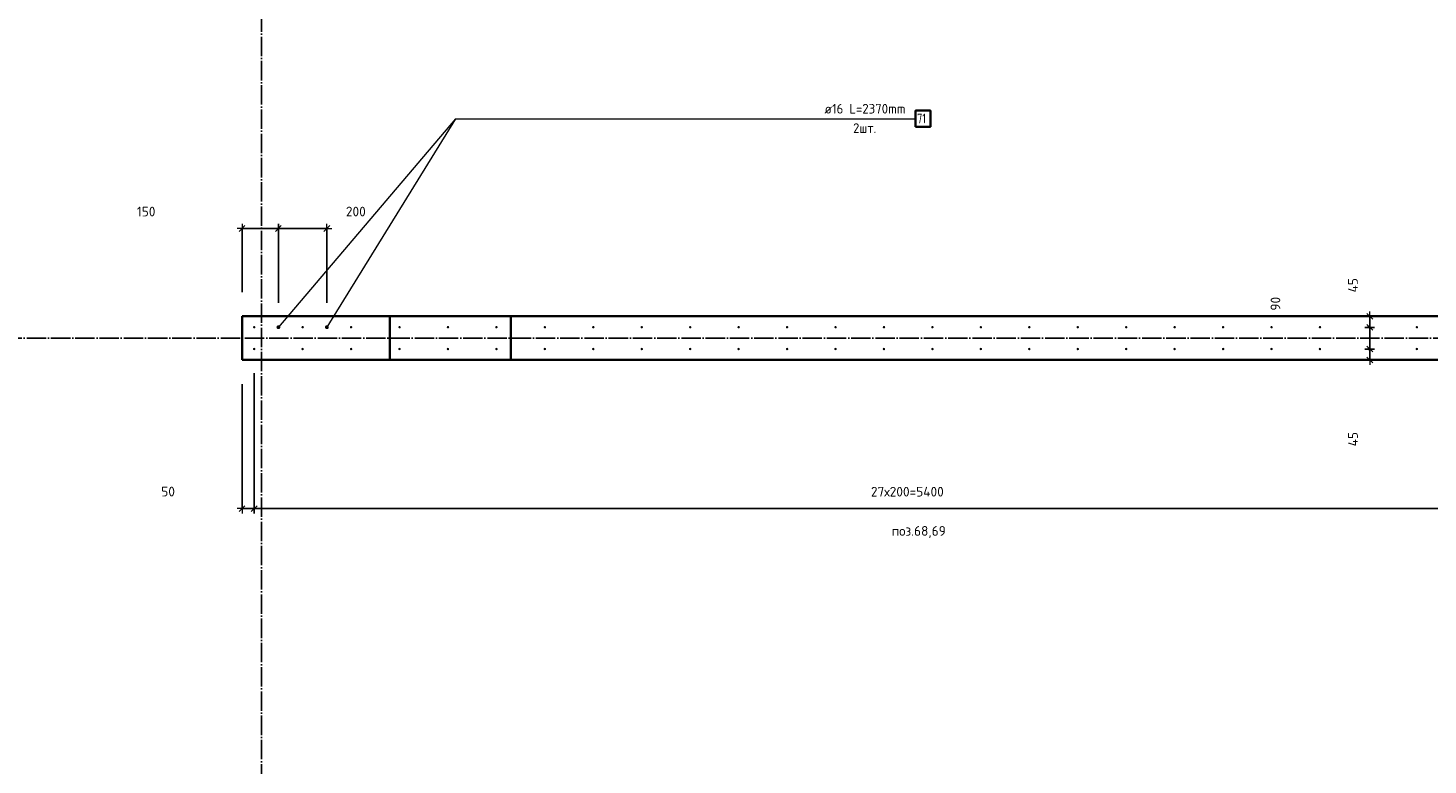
# Model space of a CAD drawing. Header units: millimetres. Extents: x -1001 to 124100, y -72947 to 40304.
# Tile 98 of 104: x 87436 to 93216, y -32222 to -29180. Entities that reach past the tile are written whole.
import ezdxf

# ---------------------------------------------------------------- set-up
doc = ezdxf.new("R2010")
doc.units = ezdxf.units.MM
doc.header["$PDMODE"] = 65
doc.linetypes.add('______11', pattern=[100, 80, -10, 0, -10])
doc.linetypes.add('______5', pattern=[220, 160, -20, 20, -20])
for name, color, linetype, lineweight in [('Standard', 7, 'Continuous', 25), ('Арм.стержн. Выпуски', 180, 'Continuous', 35), ('Размерная линия_ общее_1', 7, 'Continuous', 13)]:
    doc.layers.add(name, color=color, linetype=linetype, lineweight=lineweight)
doc.layers.add('Осевая линия_ общее', color=7, linetype='______5', lineweight=13, true_color=0xa0a0a0)
doc.styles.add('ISOCPEUR', font='ISOCPEUR')
doc.dimstyles.new('DIMSTYLE_11', dxfattribs={"dimtxt": 40, "dimasz": 40, "dimexe": 0, "dimexo": 0, "dimgap": 20, "dimtad": 2, "dimdec": 0, "dimrnd": 5, "dimzin": 12, "dimdsep": 46, "dimtxsty": 'ISOCPEUR', "dimblk1": 'ALL_ML_STRICH', "dimblk2": 'ALL_ML_STRICH', "dimsah": 1, "dimcen": 0, "dimclrd": 7, "dimclre": 256, "dimclrt": 7, "dimadec": 0, "dimazin": 0, "dimtfac": 1, "dimtdec": 0, "dimtix": 1, "dimtmove": 2, "dimatfit": 3, "dimfxl": 0, "dimtvp": 1.2, "dimtzin": 0, "dimlwd": 0, "dimlwe": -3, "dimarcsym": 0})
doc.dimstyles.new('DIMSTYLE_9', dxfattribs={"dimtxt": 40, "dimasz": 40, "dimexe": 0, "dimexo": 0, "dimgap": 20, "dimtad": 2, "dimdec": 0, "dimrnd": 5, "dimzin": 12, "dimdsep": 46, "dimtxsty": 'ISOCPEUR', "dimblk1": 'ALL_ML_STRICH', "dimblk2": 'ALL_ML_STRICH', "dimsah": 1, "dimcen": 0, "dimclrd": 7, "dimclre": 256, "dimclrt": 7, "dimadec": 0, "dimazin": 0, "dimtfac": 1, "dimtdec": 0, "dimtix": 1, "dimtmove": 2, "dimatfit": 3, "dimfxl": 0, "dimtzin": 0, "dimlwd": 0, "dimlwe": -3, "dimarcsym": 0})

# ---------------------------------------------------------------- blocks, each defined once
blk = doc.blocks.new('ALL_ML_STRICH')
at = {"color": 0, "linetype": 'ByBlock', "lineweight": -2}
for p, q in [((-1, 0), (0.5, 0)), ((-0.3, -0.3), (0.3, 0.3)), ((0, -0.5), (0, 0.5))]:
    blk.add_line(p, q, dxfattribs=at)
blk = doc.blocks.new('*D92')
at = {"layer": 'DEFPOINTS', "color": 7, "linetype": 'Continuous', "lineweight": 13, "transparency": 33554687}
for p in [(88320, -30007.7), (88320, -30370), (88470, -30415)]:
    blk.add_point(p, dxfattribs=at)
at = {"layer": 'Размерная линия_ общее_1', "color": 253, "linetype": 'Continuous', "lineweight": -2, "true_color": 0xa0a0a0, "transparency": 33554687}
for p, q in [((88320, -30270), (88320, -30007.7)), ((88470, -30315), (88470, -30007.7))]:
    blk.add_line(p, q, dxfattribs=at)
at = {"layer": 'Размерная линия_ общее_1', "color": 7, "linetype": 'Continuous', "lineweight": -2, "transparency": 33554687}
blk.add_line((88320, -30007.7), (88470, -30007.7), dxfattribs=at)
at = {"layer": 'Размерная линия_ общее_1', "color": 7, "linetype": 'Continuous', "lineweight": 13, "transparency": 33554687, "xscale": 40, "yscale": 40, "zscale": 40, "rotation": 180}
blk.add_blockref('ALL_ML_STRICH', (88320, -30007.7), dxfattribs=at)
at = {"layer": 'Размерная линия_ общее_1', "color": 7, "linetype": 'Continuous', "lineweight": 13, "transparency": 33554687, "xscale": 40, "yscale": 40, "zscale": 40}
blk.add_blockref('ALL_ML_STRICH', (88470, -30007.7), dxfattribs=at)
at = {"layer": 'Размерная линия_ общее_1', "color": 7, "linetype": 'Continuous', "lineweight": 13, "transparency": 33554687, "insert": (87924, -29937.6), "char_height": 40, "width": 120, "attachment_point": 5, "style": 'ISOCPEUR'}
blk.add_mtext('\\A1;{150}', dxfattribs=at)
blk = doc.blocks.new('*D93')
at = {"layer": 'DEFPOINTS', "color": 7, "linetype": 'Continuous', "lineweight": 13, "transparency": 33554687}
for p in [(88470, -30007.7), (88470, -30415), (88670, -30415)]:
    blk.add_point(p, dxfattribs=at)
at = {"layer": 'Размерная линия_ общее_1', "color": 253, "linetype": 'Continuous', "lineweight": -2, "true_color": 0xa0a0a0, "transparency": 33554687}
for p, q in [((88470, -30315), (88470, -30007.7)), ((88670, -30315), (88670, -30007.7))]:
    blk.add_line(p, q, dxfattribs=at)
at = {"layer": 'Размерная линия_ общее_1', "color": 7, "linetype": 'Continuous', "lineweight": -2, "transparency": 33554687}
blk.add_line((88470, -30007.7), (88670, -30007.7), dxfattribs=at)
at = {"layer": 'Размерная линия_ общее_1', "color": 7, "linetype": 'Continuous', "lineweight": 13, "transparency": 33554687, "xscale": 40, "yscale": 40, "zscale": 40, "rotation": 180}
blk.add_blockref('ALL_ML_STRICH', (88470, -30007.7), dxfattribs=at)
at = {"layer": 'Размерная линия_ общее_1', "color": 7, "linetype": 'Continuous', "lineweight": 13, "transparency": 33554687, "xscale": 40, "yscale": 40, "zscale": 40}
blk.add_blockref('ALL_ML_STRICH', (88670, -30007.7), dxfattribs=at)
at = {"layer": 'Размерная линия_ общее_1', "color": 7, "linetype": 'Continuous', "lineweight": 13, "transparency": 33554687, "insert": (88789.6, -29937.5), "char_height": 40, "width": 120, "attachment_point": 5, "style": 'ISOCPEUR'}
blk.add_mtext('\\A1;{200}', dxfattribs=at)
blk = doc.blocks.new('*D189')
at = {"layer": 'DEFPOINTS', "color": 7, "linetype": 'Continuous', "lineweight": 13, "transparency": 33554687}
for p in [(88370, -30505), (88320, -30550), (88320, -31164)]:
    blk.add_point(p, dxfattribs=at)
at = {"layer": 'Размерная линия_ общее_1', "color": 253, "linetype": 'Continuous', "lineweight": -2, "true_color": 0xa0a0a0, "transparency": 33554687}
for p, q in [((88370, -30605), (88370, -31164)), ((88320, -30650), (88320, -31164))]:
    blk.add_line(p, q, dxfattribs=at)
at = {"layer": 'Размерная линия_ общее_1', "color": 7, "linetype": 'Continuous', "lineweight": -2, "transparency": 33554687}
blk.add_line((88320, -31164), (88370, -31164), dxfattribs=at)
at = {"layer": 'Размерная линия_ общее_1', "color": 7, "linetype": 'Continuous', "lineweight": 13, "transparency": 33554687, "xscale": 40, "yscale": 40, "zscale": 40, "rotation": 180}
blk.add_blockref('ALL_ML_STRICH', (88320, -31164), dxfattribs=at)
at = {"layer": 'Размерная линия_ общее_1', "color": 7, "linetype": 'Continuous', "lineweight": 13, "transparency": 33554687, "xscale": 40, "yscale": 40, "zscale": 40}
blk.add_blockref('ALL_ML_STRICH', (88370, -31164), dxfattribs=at)
at = {"layer": 'Размерная линия_ общее_1', "color": 7, "linetype": 'Continuous', "lineweight": 13, "transparency": 33554687, "insert": (88014.5, -31093.5), "char_height": 40, "width": 80, "attachment_point": 5, "style": 'ISOCPEUR'}
blk.add_mtext('\\A1;{50}', dxfattribs=at)
blk = doc.blocks.new('*D190')
at = {"layer": 'DEFPOINTS', "color": 7, "linetype": 'Continuous', "lineweight": 13, "transparency": 33554687}
for p in [(88370, -30505), (93770, -30505), (88370, -31164)]:
    blk.add_point(p, dxfattribs=at)
at = {"layer": 'Размерная линия_ общее_1', "color": 253, "linetype": 'Continuous', "lineweight": -2, "true_color": 0xa0a0a0, "transparency": 33554687}
for p, q in [((88370, -30605), (88370, -31164)), ((93770, -30605), (93770, -31164))]:
    blk.add_line(p, q, dxfattribs=at)
at = {"layer": 'Размерная линия_ общее_1', "color": 7, "linetype": 'Continuous', "lineweight": -2, "transparency": 33554687}
blk.add_line((88370, -31164), (93770, -31164), dxfattribs=at)
at = {"layer": 'Размерная линия_ общее_1', "color": 7, "linetype": 'Continuous', "lineweight": 13, "transparency": 33554687, "xscale": 40, "yscale": 40, "zscale": 40, "rotation": 180}
blk.add_blockref('ALL_ML_STRICH', (88370, -31164), dxfattribs=at)
at = {"layer": 'Размерная линия_ общее_1', "color": 7, "linetype": 'Continuous', "lineweight": 13, "transparency": 33554687, "xscale": 40, "yscale": 40, "zscale": 40}
blk.add_blockref('ALL_ML_STRICH', (93770, -31164), dxfattribs=at)
at = {"layer": 'Размерная линия_ общее_1', "color": 7, "linetype": 'Continuous', "lineweight": 13, "transparency": 33554687, "insert": (90916, -31074), "char_height": 40, "width": 2, "attachment_point": 1, "line_spacing_factor": 0.60241, "style": 'ISOCPEUR'}
blk.add_mtext('27х200=5400', dxfattribs=at)
blk = doc.blocks.new('*D216')
at = {"layer": 'DEFPOINTS', "color": 7, "linetype": 'Continuous', "lineweight": 13, "transparency": 33554687}
for p in [(92921.8, -30505), (92975.7, -30550), (92987.7, -30550)]:
    blk.add_point(p, dxfattribs=at)
at = {"layer": 'Размерная линия_ общее_1', "color": 253, "linetype": 'Continuous', "lineweight": -2, "true_color": 0xa0a0a0, "transparency": 33554687}
for p, q in [((92975.7, -30505), (92975.7, -30505)), ((92975.7, -30550), (92975.7, -30550))]:
    blk.add_line(p, q, dxfattribs=at)
at = {"layer": 'Размерная линия_ общее_1', "color": 7, "linetype": 'Continuous', "lineweight": -2, "transparency": 33554687}
blk.add_line((92975.7, -30550), (92975.7, -30505), dxfattribs=at)
at = {"layer": 'Размерная линия_ общее_1', "color": 7, "linetype": 'Continuous', "lineweight": 13, "transparency": 33554687, "xscale": 40, "yscale": 40, "zscale": 40}
for p, rotation in [((92975.7, -30505), 90), ((92975.7, -30550), 270)]:
    blk.add_blockref('ALL_ML_STRICH', p, dxfattribs=dict(at, rotation=rotation))
at = {"layer": 'Размерная линия_ общее_1', "color": 7, "linetype": 'Continuous', "lineweight": 13, "transparency": 33554687, "insert": (92906.3, -30877.2), "char_height": 40, "width": 80, "attachment_point": 5, "rotation": 90, "style": 'ISOCPEUR'}
blk.add_mtext('\\A1;{45}', dxfattribs=at)
blk = doc.blocks.new('*D217')
at = {"layer": 'DEFPOINTS', "color": 7, "linetype": 'Continuous', "lineweight": 13, "transparency": 33554687}
for p in [(92921.8, -30415.5), (92921.8, -30505), (92975.7, -30505)]:
    blk.add_point(p, dxfattribs=at)
at = {"layer": 'Размерная линия_ общее_1', "color": 253, "linetype": 'Continuous', "lineweight": -2, "true_color": 0xa0a0a0, "transparency": 33554687}
for p, q in [((92975.7, -30415.5), (92975.7, -30415.5)), ((92975.7, -30505), (92975.7, -30505))]:
    blk.add_line(p, q, dxfattribs=at)
at = {"layer": 'Размерная линия_ общее_1', "color": 7, "linetype": 'Continuous', "lineweight": -2, "transparency": 33554687}
blk.add_line((92975.7, -30505), (92975.7, -30415.5), dxfattribs=at)
at = {"layer": 'Размерная линия_ общее_1', "color": 7, "linetype": 'Continuous', "lineweight": 13, "transparency": 33554687, "xscale": 40, "yscale": 40, "zscale": 40}
for p, rotation in [((92975.7, -30415.5), 90), ((92975.7, -30505), 270)]:
    blk.add_blockref('ALL_ML_STRICH', p, dxfattribs=dict(at, rotation=rotation))
at = {"layer": 'Размерная линия_ общее_1', "color": 7, "linetype": 'Continuous', "lineweight": 13, "transparency": 33554687, "insert": (92586.1, -30318.1), "char_height": 40, "width": 80, "attachment_point": 5, "rotation": 90, "style": 'ISOCPEUR'}
blk.add_mtext('\\A1;{90}', dxfattribs=at)
blk = doc.blocks.new('*D218')
at = {"layer": 'DEFPOINTS', "color": 7, "linetype": 'Continuous', "lineweight": 13, "transparency": 33554687}
for p in [(92994.4, -30370), (92921.8, -30415.5), (92975.7, -30415.5)]:
    blk.add_point(p, dxfattribs=at)
at = {"layer": 'Размерная линия_ общее_1', "color": 253, "linetype": 'Continuous', "lineweight": -2, "true_color": 0xa0a0a0, "transparency": 33554687}
for p, q in [((92975.7, -30370), (92975.7, -30370)), ((92975.7, -30415.5), (92975.7, -30415.5))]:
    blk.add_line(p, q, dxfattribs=at)
at = {"layer": 'Размерная линия_ общее_1', "color": 7, "linetype": 'Continuous', "lineweight": -2, "transparency": 33554687}
blk.add_line((92975.7, -30415.5), (92975.7, -30370), dxfattribs=at)
at = {"layer": 'Размерная линия_ общее_1', "color": 7, "linetype": 'Continuous', "lineweight": 13, "transparency": 33554687, "xscale": 40, "yscale": 40, "zscale": 40}
for p, rotation in [((92975.7, -30370), 90), ((92975.7, -30415.5), 270)]:
    blk.add_blockref('ALL_ML_STRICH', p, dxfattribs=dict(at, rotation=rotation))
at = {"layer": 'Размерная линия_ общее_1', "color": 7, "linetype": 'Continuous', "lineweight": 13, "transparency": 33554687, "insert": (92906.1, -30241.8), "char_height": 40, "width": 80, "attachment_point": 5, "rotation": 90, "style": 'ISOCPEUR'}
blk.add_mtext('\\A1;{45}', dxfattribs=at)

msp = doc.modelspace()

# ---------------------------------------------------------------- hatches: boundary and pattern name
at = {"layer": 'Арм.стержн. Выпуски', "linetype": 'Continuous', "lineweight": 35, "transparency": 33554687}
for color, points in [(4, [(88375, -30415), (88374.6, -30413.1), (88373.5, -30411.5), (88371.9, -30410.4), (88370, -30410), (88368.1, -30410.4), (88366.5, -30411.5), (88365.4, -30413.1), (88365, -30415), (88365.4, -30416.9), (88366.5, -30418.5), (88368.1, -30419.6), (88370, -30420), (88371.9, -30419.6), (88373.5, -30418.5), (88374.6, -30416.9)]), (7, [(88478, -30415), (88477.4, -30411.9), (88475.7, -30409.3), (88473.1, -30407.6), (88470, -30407), (88466.9, -30407.6), (88464.3, -30409.3), (88462.6, -30411.9), (88462, -30415), (88462.6, -30418.1), (88464.3, -30420.7), (88466.9, -30422.4), (88470, -30423), (88473.1, -30422.4), (88475.7, -30420.7), (88477.4, -30418.1)]), (4, [(88575, -30415), (88574.6, -30413.1), (88573.5, -30411.5), (88571.9, -30410.4), (88570, -30410), (88568.1, -30410.4), (88566.5, -30411.5), (88565.4, -30413.1), (88565, -30415), (88565.4, -30416.9), (88566.5, -30418.5), (88568.1, -30419.6), (88570, -30420), (88571.9, -30419.6), (88573.5, -30418.5), (88574.6, -30416.9)]), (7, [(88678, -30415), (88677.4, -30411.9), (88675.7, -30409.3), (88673.1, -30407.6), (88670, -30407), (88666.9, -30407.6), (88664.3, -30409.3), (88662.6, -30411.9), (88662, -30415), (88662.6, -30418.1), (88664.3, -30420.7), (88666.9, -30422.4), (88670, -30423), (88673.1, -30422.4), (88675.7, -30420.7), (88677.4, -30418.1)]), (4, [(88775, -30415), (88774.6, -30413.1), (88773.5, -30411.5), (88771.9, -30410.4), (88770, -30410), (88768.1, -30410.4), (88766.5, -30411.5), (88765.4, -30413.1), (88765, -30415), (88765.4, -30416.9), (88766.5, -30418.5), (88768.1, -30419.6), (88770, -30420), (88771.9, -30419.6), (88773.5, -30418.5), (88774.6, -30416.9)]), (4, [(88975, -30415), (88974.6, -30413.1), (88973.5, -30411.5), (88971.9, -30410.4), (88970, -30410), (88968.1, -30410.4), (88966.5, -30411.5), (88965.4, -30413.1), (88965, -30415), (88965.4, -30416.9), (88966.5, -30418.5), (88968.1, -30419.6), (88970, -30420), (88971.9, -30419.6), (88973.5, -30418.5), (88974.6, -30416.9)]), (4, [(89175, -30415), (89174.6, -30413.1), (89173.5, -30411.5), (89171.9, -30410.4), (89170, -30410), (89168.1, -30410.4), (89166.5, -30411.5), (89165.4, -30413.1), (89165, -30415), (89165.4, -30416.9), (89166.5, -30418.5), (89168.1, -30419.6), (89170, -30420), (89171.9, -30419.6), (89173.5, -30418.5), (89174.6, -30416.9)]), (4, [(89375, -30415), (89374.6, -30413.1), (89373.5, -30411.5), (89371.9, -30410.4), (89370, -30410), (89368.1, -30410.4), (89366.5, -30411.5), (89365.4, -30413.1), (89365, -30415), (89365.4, -30416.9), (89366.5, -30418.5), (89368.1, -30419.6), (89370, -30420), (89371.9, -30419.6), (89373.5, -30418.5), (89374.6, -30416.9)]), (4, [(89575, -30415), (89574.6, -30413.1), (89573.5, -30411.5), (89571.9, -30410.4), (89570, -30410), (89568.1, -30410.4), (89566.5, -30411.5), (89565.4, -30413.1), (89565, -30415), (89565.4, -30416.9), (89566.5, -30418.5), (89568.1, -30419.6), (89570, -30420), (89571.9, -30419.6), (89573.5, -30418.5), (89574.6, -30416.9)]), (4, [(89775, -30415), (89774.6, -30413.1), (89773.5, -30411.5), (89771.9, -30410.4), (89770, -30410), (89768.1, -30410.4), (89766.5, -30411.5), (89765.4, -30413.1), (89765, -30415), (89765.4, -30416.9), (89766.5, -30418.5), (89768.1, -30419.6), (89770, -30420), (89771.9, -30419.6), (89773.5, -30418.5), (89774.6, -30416.9)]), (4, [(89975, -30415), (89974.6, -30413.1), (89973.5, -30411.5), (89971.9, -30410.4), (89970, -30410), (89968.1, -30410.4), (89966.5, -30411.5), (89965.4, -30413.1), (89965, -30415), (89965.4, -30416.9), (89966.5, -30418.5), (89968.1, -30419.6), (89970, -30420), (89971.9, -30419.6), (89973.5, -30418.5), (89974.6, -30416.9)]), (4, [(90175, -30415), (90174.6, -30413.1), (90173.5, -30411.5), (90171.9, -30410.4), (90170, -30410), (90168.1, -30410.4), (90166.5, -30411.5), (90165.4, -30413.1), (90165, -30415), (90165.4, -30416.9), (90166.5, -30418.5), (90168.1, -30419.6), (90170, -30420), (90171.9, -30419.6), (90173.5, -30418.5), (90174.6, -30416.9)]), (4, [(90375, -30415), (90374.6, -30413.1), (90373.5, -30411.5), (90371.9, -30410.4), (90370, -30410), (90368.1, -30410.4), (90366.5, -30411.5), (90365.4, -30413.1), (90365, -30415), (90365.4, -30416.9), (90366.5, -30418.5), (90368.1, -30419.6), (90370, -30420), (90371.9, -30419.6), (90373.5, -30418.5), (90374.6, -30416.9)]), (4, [(90575, -30415), (90574.6, -30413.1), (90573.5, -30411.5), (90571.9, -30410.4), (90570, -30410), (90568.1, -30410.4), (90566.5, -30411.5), (90565.4, -30413.1), (90565, -30415), (90565.4, -30416.9), (90566.5, -30418.5), (90568.1, -30419.6), (90570, -30420), (90571.9, -30419.6), (90573.5, -30418.5), (90574.6, -30416.9)]), (4, [(90775, -30415), (90774.6, -30413.1), (90773.5, -30411.5), (90771.9, -30410.4), (90770, -30410), (90768.1, -30410.4), (90766.5, -30411.5), (90765.4, -30413.1), (90765, -30415), (90765.4, -30416.9), (90766.5, -30418.5), (90768.1, -30419.6), (90770, -30420), (90771.9, -30419.6), (90773.5, -30418.5), (90774.6, -30416.9)]), (4, [(90975, -30415), (90974.6, -30413.1), (90973.5, -30411.5), (90971.9, -30410.4), (90970, -30410), (90968.1, -30410.4), (90966.5, -30411.5), (90965.4, -30413.1), (90965, -30415), (90965.4, -30416.9), (90966.5, -30418.5), (90968.1, -30419.6), (90970, -30420), (90971.9, -30419.6), (90973.5, -30418.5), (90974.6, -30416.9)]), (4, [(91175, -30415), (91174.6, -30413.1), (91173.5, -30411.5), (91171.9, -30410.4), (91170, -30410), (91168.1, -30410.4), (91166.5, -30411.5), (91165.4, -30413.1), (91165, -30415), (91165.4, -30416.9), (91166.5, -30418.5), (91168.1, -30419.6), (91170, -30420), (91171.9, -30419.6), (91173.5, -30418.5), (91174.6, -30416.9)]), (4, [(91375, -30415), (91374.6, -30413.1), (91373.5, -30411.5), (91371.9, -30410.4), (91370, -30410), (91368.1, -30410.4), (91366.5, -30411.5), (91365.4, -30413.1), (91365, -30415), (91365.4, -30416.9), (91366.5, -30418.5), (91368.1, -30419.6), (91370, -30420), (91371.9, -30419.6), (91373.5, -30418.5), (91374.6, -30416.9)]), (4, [(91575, -30415), (91574.6, -30413.1), (91573.5, -30411.5), (91571.9, -30410.4), (91570, -30410), (91568.1, -30410.4), (91566.5, -30411.5), (91565.4, -30413.1), (91565, -30415), (91565.4, -30416.9), (91566.5, -30418.5), (91568.1, -30419.6), (91570, -30420), (91571.9, -30419.6), (91573.5, -30418.5), (91574.6, -30416.9)]), (4, [(91775, -30415), (91774.6, -30413.1), (91773.5, -30411.5), (91771.9, -30410.4), (91770, -30410), (91768.1, -30410.4), (91766.5, -30411.5), (91765.4, -30413.1), (91765, -30415), (91765.4, -30416.9), (91766.5, -30418.5), (91768.1, -30419.6), (91770, -30420), (91771.9, -30419.6), (91773.5, -30418.5), (91774.6, -30416.9)]), (4, [(91975, -30415), (91974.6, -30413.1), (91973.5, -30411.5), (91971.9, -30410.4), (91970, -30410), (91968.1, -30410.4), (91966.5, -30411.5), (91965.4, -30413.1), (91965, -30415), (91965.4, -30416.9), (91966.5, -30418.5), (91968.1, -30419.6), (91970, -30420), (91971.9, -30419.6), (91973.5, -30418.5), (91974.6, -30416.9)]), (4, [(92175, -30415), (92174.6, -30413.1), (92173.5, -30411.5), (92171.9, -30410.4), (92170, -30410), (92168.1, -30410.4), (92166.5, -30411.5), (92165.4, -30413.1), (92165, -30415), (92165.4, -30416.9), (92166.5, -30418.5), (92168.1, -30419.6), (92170, -30420), (92171.9, -30419.6), (92173.5, -30418.5), (92174.6, -30416.9)]), (4, [(92375, -30415), (92374.6, -30413.1), (92373.5, -30411.5), (92371.9, -30410.4), (92370, -30410), (92368.1, -30410.4), (92366.5, -30411.5), (92365.4, -30413.1), (92365, -30415), (92365.4, -30416.9), (92366.5, -30418.5), (92368.1, -30419.6), (92370, -30420), (92371.9, -30419.6), (92373.5, -30418.5), (92374.6, -30416.9)]), (4, [(92575, -30415), (92574.6, -30413.1), (92573.5, -30411.5), (92571.9, -30410.4), (92570, -30410), (92568.1, -30410.4), (92566.5, -30411.5), (92565.4, -30413.1), (92565, -30415), (92565.4, -30416.9), (92566.5, -30418.5), (92568.1, -30419.6), (92570, -30420), (92571.9, -30419.6), (92573.5, -30418.5), (92574.6, -30416.9)]), (4, [(92775, -30415), (92774.6, -30413.1), (92773.5, -30411.5), (92771.9, -30410.4), (92770, -30410), (92768.1, -30410.4), (92766.5, -30411.5), (92765.4, -30413.1), (92765, -30415), (92765.4, -30416.9), (92766.5, -30418.5), (92768.1, -30419.6), (92770, -30420), (92771.9, -30419.6), (92773.5, -30418.5), (92774.6, -30416.9)]), (4, [(92975, -30415), (92974.6, -30413.1), (92973.5, -30411.5), (92971.9, -30410.4), (92970, -30410), (92968.1, -30410.4), (92966.5, -30411.5), (92965.4, -30413.1), (92965, -30415), (92965.4, -30416.9), (92966.5, -30418.5), (92968.1, -30419.6), (92970, -30420), (92971.9, -30419.6), (92973.5, -30418.5), (92974.6, -30416.9)]), (4, [(93175, -30415), (93174.6, -30413.1), (93173.5, -30411.5), (93171.9, -30410.4), (93170, -30410), (93168.1, -30410.4), (93166.5, -30411.5), (93165.4, -30413.1), (93165, -30415), (93165.4, -30416.9), (93166.5, -30418.5), (93168.1, -30419.6), (93170, -30420), (93171.9, -30419.6), (93173.5, -30418.5), (93174.6, -30416.9)]), (4, [(88375, -30505), (88374.6, -30503.1), (88373.5, -30501.5), (88371.9, -30500.4), (88370, -30500), (88368.1, -30500.4), (88366.5, -30501.5), (88365.4, -30503.1), (88365, -30505), (88365.4, -30506.9), (88366.5, -30508.5), (88368.1, -30509.6), (88370, -30510), (88371.9, -30509.6), (88373.5, -30508.5), (88374.6, -30506.9)]), (4, [(88575, -30505), (88574.6, -30503.1), (88573.5, -30501.5), (88571.9, -30500.4), (88570, -30500), (88568.1, -30500.4), (88566.5, -30501.5), (88565.4, -30503.1), (88565, -30505), (88565.4, -30506.9), (88566.5, -30508.5), (88568.1, -30509.6), (88570, -30510), (88571.9, -30509.6), (88573.5, -30508.5), (88574.6, -30506.9)]), (4, [(88775, -30505), (88774.6, -30503.1), (88773.5, -30501.5), (88771.9, -30500.4), (88770, -30500), (88768.1, -30500.4), (88766.5, -30501.5), (88765.4, -30503.1), (88765, -30505), (88765.4, -30506.9), (88766.5, -30508.5), (88768.1, -30509.6), (88770, -30510), (88771.9, -30509.6), (88773.5, -30508.5), (88774.6, -30506.9)]), (4, [(88975, -30505), (88974.6, -30503.1), (88973.5, -30501.5), (88971.9, -30500.4), (88970, -30500), (88968.1, -30500.4), (88966.5, -30501.5), (88965.4, -30503.1), (88965, -30505), (88965.4, -30506.9), (88966.5, -30508.5), (88968.1, -30509.6), (88970, -30510), (88971.9, -30509.6), (88973.5, -30508.5), (88974.6, -30506.9)]), (4, [(89175, -30505), (89174.6, -30503.1), (89173.5, -30501.5), (89171.9, -30500.4), (89170, -30500), (89168.1, -30500.4), (89166.5, -30501.5), (89165.4, -30503.1), (89165, -30505), (89165.4, -30506.9), (89166.5, -30508.5), (89168.1, -30509.6), (89170, -30510), (89171.9, -30509.6), (89173.5, -30508.5), (89174.6, -30506.9)]), (4, [(89375, -30505), (89374.6, -30503.1), (89373.5, -30501.5), (89371.9, -30500.4), (89370, -30500), (89368.1, -30500.4), (89366.5, -30501.5), (89365.4, -30503.1), (89365, -30505), (89365.4, -30506.9), (89366.5, -30508.5), (89368.1, -30509.6), (89370, -30510), (89371.9, -30509.6), (89373.5, -30508.5), (89374.6, -30506.9)]), (4, [(89575, -30505), (89574.6, -30503.1), (89573.5, -30501.5), (89571.9, -30500.4), (89570, -30500), (89568.1, -30500.4), (89566.5, -30501.5), (89565.4, -30503.1), (89565, -30505), (89565.4, -30506.9), (89566.5, -30508.5), (89568.1, -30509.6), (89570, -30510), (89571.9, -30509.6), (89573.5, -30508.5), (89574.6, -30506.9)]), (4, [(89775, -30505), (89774.6, -30503.1), (89773.5, -30501.5), (89771.9, -30500.4), (89770, -30500), (89768.1, -30500.4), (89766.5, -30501.5), (89765.4, -30503.1), (89765, -30505), (89765.4, -30506.9), (89766.5, -30508.5), (89768.1, -30509.6), (89770, -30510), (89771.9, -30509.6), (89773.5, -30508.5), (89774.6, -30506.9)]), (4, [(89975, -30505), (89974.6, -30503.1), (89973.5, -30501.5), (89971.9, -30500.4), (89970, -30500), (89968.1, -30500.4), (89966.5, -30501.5), (89965.4, -30503.1), (89965, -30505), (89965.4, -30506.9), (89966.5, -30508.5), (89968.1, -30509.6), (89970, -30510), (89971.9, -30509.6), (89973.5, -30508.5), (89974.6, -30506.9)]), (4, [(90175, -30505), (90174.6, -30503.1), (90173.5, -30501.5), (90171.9, -30500.4), (90170, -30500), (90168.1, -30500.4), (90166.5, -30501.5), (90165.4, -30503.1), (90165, -30505), (90165.4, -30506.9), (90166.5, -30508.5), (90168.1, -30509.6), (90170, -30510), (90171.9, -30509.6), (90173.5, -30508.5), (90174.6, -30506.9)]), (4, [(90375, -30505), (90374.6, -30503.1), (90373.5, -30501.5), (90371.9, -30500.4), (90370, -30500), (90368.1, -30500.4), (90366.5, -30501.5), (90365.4, -30503.1), (90365, -30505), (90365.4, -30506.9), (90366.5, -30508.5), (90368.1, -30509.6), (90370, -30510), (90371.9, -30509.6), (90373.5, -30508.5), (90374.6, -30506.9)]), (4, [(90575, -30505), (90574.6, -30503.1), (90573.5, -30501.5), (90571.9, -30500.4), (90570, -30500), (90568.1, -30500.4), (90566.5, -30501.5), (90565.4, -30503.1), (90565, -30505), (90565.4, -30506.9), (90566.5, -30508.5), (90568.1, -30509.6), (90570, -30510), (90571.9, -30509.6), (90573.5, -30508.5), (90574.6, -30506.9)]), (4, [(90775, -30505), (90774.6, -30503.1), (90773.5, -30501.5), (90771.9, -30500.4), (90770, -30500), (90768.1, -30500.4), (90766.5, -30501.5), (90765.4, -30503.1), (90765, -30505), (90765.4, -30506.9), (90766.5, -30508.5), (90768.1, -30509.6), (90770, -30510), (90771.9, -30509.6), (90773.5, -30508.5), (90774.6, -30506.9)]), (4, [(90975, -30505), (90974.6, -30503.1), (90973.5, -30501.5), (90971.9, -30500.4), (90970, -30500), (90968.1, -30500.4), (90966.5, -30501.5), (90965.4, -30503.1), (90965, -30505), (90965.4, -30506.9), (90966.5, -30508.5), (90968.1, -30509.6), (90970, -30510), (90971.9, -30509.6), (90973.5, -30508.5), (90974.6, -30506.9)]), (4, [(91175, -30505), (91174.6, -30503.1), (91173.5, -30501.5), (91171.9, -30500.4), (91170, -30500), (91168.1, -30500.4), (91166.5, -30501.5), (91165.4, -30503.1), (91165, -30505), (91165.4, -30506.9), (91166.5, -30508.5), (91168.1, -30509.6), (91170, -30510), (91171.9, -30509.6), (91173.5, -30508.5), (91174.6, -30506.9)]), (4, [(91375, -30505), (91374.6, -30503.1), (91373.5, -30501.5), (91371.9, -30500.4), (91370, -30500), (91368.1, -30500.4), (91366.5, -30501.5), (91365.4, -30503.1), (91365, -30505), (91365.4, -30506.9), (91366.5, -30508.5), (91368.1, -30509.6), (91370, -30510), (91371.9, -30509.6), (91373.5, -30508.5), (91374.6, -30506.9)]), (4, [(91575, -30505), (91574.6, -30503.1), (91573.5, -30501.5), (91571.9, -30500.4), (91570, -30500), (91568.1, -30500.4), (91566.5, -30501.5), (91565.4, -30503.1), (91565, -30505), (91565.4, -30506.9), (91566.5, -30508.5), (91568.1, -30509.6), (91570, -30510), (91571.9, -30509.6), (91573.5, -30508.5), (91574.6, -30506.9)]), (4, [(91775, -30505), (91774.6, -30503.1), (91773.5, -30501.5), (91771.9, -30500.4), (91770, -30500), (91768.1, -30500.4), (91766.5, -30501.5), (91765.4, -30503.1), (91765, -30505), (91765.4, -30506.9), (91766.5, -30508.5), (91768.1, -30509.6), (91770, -30510), (91771.9, -30509.6), (91773.5, -30508.5), (91774.6, -30506.9)]), (4, [(91975, -30505), (91974.6, -30503.1), (91973.5, -30501.5), (91971.9, -30500.4), (91970, -30500), (91968.1, -30500.4), (91966.5, -30501.5), (91965.4, -30503.1), (91965, -30505), (91965.4, -30506.9), (91966.5, -30508.5), (91968.1, -30509.6), (91970, -30510), (91971.9, -30509.6), (91973.5, -30508.5), (91974.6, -30506.9)]), (4, [(92175, -30505), (92174.6, -30503.1), (92173.5, -30501.5), (92171.9, -30500.4), (92170, -30500), (92168.1, -30500.4), (92166.5, -30501.5), (92165.4, -30503.1), (92165, -30505), (92165.4, -30506.9), (92166.5, -30508.5), (92168.1, -30509.6), (92170, -30510), (92171.9, -30509.6), (92173.5, -30508.5), (92174.6, -30506.9)]), (4, [(92375, -30505), (92374.6, -30503.1), (92373.5, -30501.5), (92371.9, -30500.4), (92370, -30500), (92368.1, -30500.4), (92366.5, -30501.5), (92365.4, -30503.1), (92365, -30505), (92365.4, -30506.9), (92366.5, -30508.5), (92368.1, -30509.6), (92370, -30510), (92371.9, -30509.6), (92373.5, -30508.5), (92374.6, -30506.9)]), (4, [(92575, -30505), (92574.6, -30503.1), (92573.5, -30501.5), (92571.9, -30500.4), (92570, -30500), (92568.1, -30500.4), (92566.5, -30501.5), (92565.4, -30503.1), (92565, -30505), (92565.4, -30506.9), (92566.5, -30508.5), (92568.1, -30509.6), (92570, -30510), (92571.9, -30509.6), (92573.5, -30508.5), (92574.6, -30506.9)]), (4, [(92775, -30505), (92774.6, -30503.1), (92773.5, -30501.5), (92771.9, -30500.4), (92770, -30500), (92768.1, -30500.4), (92766.5, -30501.5), (92765.4, -30503.1), (92765, -30505), (92765.4, -30506.9), (92766.5, -30508.5), (92768.1, -30509.6), (92770, -30510), (92771.9, -30509.6), (92773.5, -30508.5), (92774.6, -30506.9)]), (4, [(92975, -30505), (92974.6, -30503.1), (92973.5, -30501.5), (92971.9, -30500.4), (92970, -30500), (92968.1, -30500.4), (92966.5, -30501.5), (92965.4, -30503.1), (92965, -30505), (92965.4, -30506.9), (92966.5, -30508.5), (92968.1, -30509.6), (92970, -30510), (92971.9, -30509.6), (92973.5, -30508.5), (92974.6, -30506.9)]), (4, [(93175, -30505), (93174.6, -30503.1), (93173.5, -30501.5), (93171.9, -30500.4), (93170, -30500), (93168.1, -30500.4), (93166.5, -30501.5), (93165.4, -30503.1), (93165, -30505), (93165.4, -30506.9), (93166.5, -30508.5), (93168.1, -30509.6), (93170, -30510), (93171.9, -30509.6), (93173.5, -30508.5), (93174.6, -30506.9)])]:
    msp.add_hatch(color=color, dxfattribs=at).paths.add_polyline_path(points)

# ---------------------------------------------------------------- linework, layer by layer
at = {"color": 7, "linetype": 'Continuous', "lineweight": 35, "transparency": 33554687}
for p, q in [((88320, -30550), (88320, -30370)), ((88320, -30370), (88930, -30370)), ((88930, -30370), (88930, -30550)), ((89430, -30370), (88930, -30370)), ((89430, -30550), (89430, -30370)), ((89430, -30370), (93900, -30370)), ((88930, -30550), (88320, -30550)), ((88930, -30550), (89430, -30550)), ((93900, -30550), (89430, -30550))]:
    msp.add_line(p, q, dxfattribs=at)
at = {"layer": 'Арм.стержн. Выпуски', "color": 7, "linetype": 'Continuous', "lineweight": 13, "transparency": 33554687}
for q in [(88470, -30415), (88670, -30415), (91100.6, -29554.3)]:
    msp.add_line((89200.6, -29554.3), q, dxfattribs=at)
at = {"layer": 'Арм.стержн. Выпуски', "color": 7, "linetype": 'Continuous', "lineweight": 35, "transparency": 33554687}
msp.add_lwpolyline([(91100.6, -29587.6), (91161.9, -29587.6), (91161.9, -29521), (91100.6, -29521), (91100.6, -29587.6)], dxfattribs=at)
at = {"layer": 'Осевая линия_ общее', "color": 253, "linetype": '______11', "lineweight": -3, "true_color": 0xa0a0a0, "transparency": 33554687}
for p, q in [((88400, -23410), (88400, -72827.9)), ((96620, -30460), (77142.2, -30460))]:
    msp.add_line(p, q, dxfattribs=at)

# ---------------------------------------------------------------- texts
at = {"layer": 'Standard', "color": 7, "linetype": 'Continuous', "lineweight": 13, "transparency": 33554687, "insert": (91113.7, -31236), "char_height": 40, "width": 239.298, "attachment_point": 2, "style": 'ISOCPEUR'}
msp.add_mtext('\\A1;{\\fISOCPEUR|i0|b0;\\H40.000000;\\W1.000000;\\C7;поз.68,69}\\P', dxfattribs=at)
at = {"layer": 'Арм.стержн. Выпуски', "color": 7, "linetype": 'Continuous', "lineweight": 25, "transparency": 33554687, "char_height": 40, "attachment_point": 7, "style": 'ISOCPEUR'}
for s, insert, width in [('\\W0.96;ø16 L=2370mm ', (90724.6, -29533), 391.004), ('\\W0.75;71', (91107.2, -29573), 62.971), ('\\W0.94;2шт. ', (90842.6, -29613), 154.838)]:
    msp.add_mtext(s, dxfattribs=dict(at, insert=insert, width=width))

# ---------------------------------------------------------------- dimensions: what is measured, and where the dimension line sits
at = {"layer": 'Размерная линия_ общее_1', "color": 7, "linetype": 'Continuous', "lineweight": 13, "transparency": 33554687}
for base, p1, p2, dimstyle, picture, middle in [((88470, -30007.7), (88320, -30270), (88470, -30315), 'DIMSTYLE_9', '*D92', (87924, -29937.6)), ((88670, -30007.7), (88470, -30315), (88670, -30315), 'DIMSTYLE_9', '*D93', (88789.6, -29937.5)), ((88370, -31164), (88320, -30650), (88370, -30605), 'DIMSTYLE_11', '*D189', (88014.5, -31093.5))]:
    dim = msp.add_linear_dim(base=base, p1=p1, p2=p2, dimstyle=dimstyle, override={"dimpost": '<>', "dimclrd": 7, "dimclre": 253, "dimclrt": 7, "dimlwd": 0, "dimlwe": 65533}, dxfattribs=at)
    dim.commit()
    dim.dimension.update_dxf_attribs({"geometry": picture, "text_midpoint": middle, "dimtype": 160})
for base, p1, p2, dimstyle, picture, middle in [((92975.6821, -30370), (92975.6821, -30415.4687), (92975.6821, -30370), 'DIMSTYLE_11', '*D218', (92906.0992, -30241.8075)), ((92975.6821, -30415.4687), (92975.6821, -30505), (92975.6821, -30415.4687), 'DIMSTYLE_9', '*D217', (92586.051, -30318.0913)), ((92975.7, -30505), (92975.7, -30550), (92975.7, -30505), 'DIMSTYLE_11', '*D216', (92906.3, -30877.2))]:
    dim = msp.add_linear_dim(base=base, p1=p1, p2=p2, angle=90, dimstyle=dimstyle, override={"dimpost": '<>', "dimclrd": 7, "dimclre": 253, "dimclrt": 7, "dimlwd": 0, "dimlwe": 65533}, dxfattribs=at)
    dim.commit()
    dim.dimension.update_dxf_attribs({"geometry": picture, "text_midpoint": middle, "dimtype": 160})
dim = msp.add_linear_dim(base=(93770, -31164), p1=(88370, -30605), p2=(93770, -30605), text='27х200=5400', dimstyle='DIMSTYLE_9', override={"dimpost": '<>', "dimclrd": 7, "dimclre": 253, "dimclrt": 7, "dimlwd": 0, "dimlwe": 65533}, dxfattribs=at)
dim.commit()
dim.dimension.update_dxf_attribs({"geometry": '*D190', "text_midpoint": (91070, -31144), "dimtype": 160})

doc.saveas('drawing.dxf')
